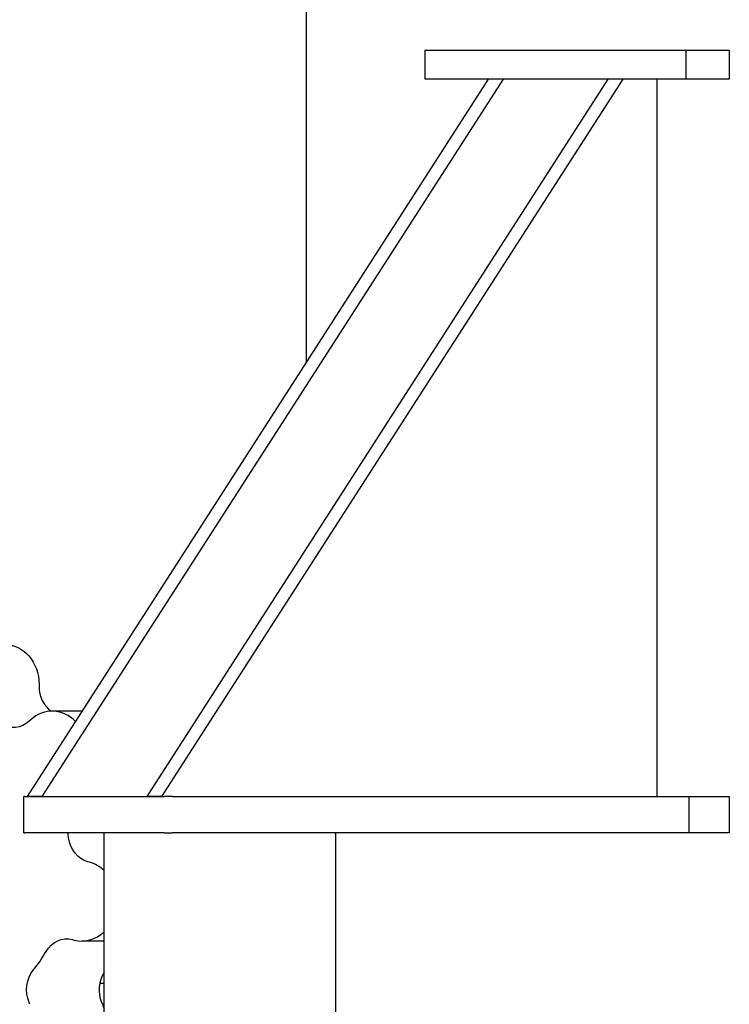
# Model space of a CAD drawing. Extents: x 0 to 796, y 0 to 496.
# Tile 134 of 222: x 357 to 369, y 205 to 222. Entities that reach past the tile are written whole.
import ezdxf

# ---------------------------------------------------------------- set-up
doc = ezdxf.new("R2010")
doc.units = 0
doc.header["$LTSCALE"] = 12
doc.header["$MEASUREMENT"] = 0
doc.layers.get('0').update_dxf_attribs({"linetype": 'CONTINUOUS'})
doc.layers.add('D', color=2, linetype='CONTINUOUS')
doc.layers.add('Q', color=4, linetype='CONTINUOUS')
doc.styles.get("Standard").update_dxf_attribs({"font": 'SIMPLEX.SHX', "width": 0.875})
doc.dimstyles.new('STANDARD$0', dxfattribs={"dimscale": 32, "dimtxt": 0.09375, "dimasz": 0.0625, "dimexe": 0.03125, "dimexo": 0.03125, "dimgap": 0.03125, "dimtad": 1, "dimtih": 1, "dimtoh": 1, "dimdec": 4, "dimzin": 12, "dimdsep": 46, "dimlunit": 5, "dimtxsty": 'Standard', "dimcen": -0.03125, "dimclrd": 256, "dimclre": 256, "dimclrt": 256, "dimadec": 0, "dimazin": 0, "dimtfac": 0.875, "dimtdec": 4, "dimtofl": 0, "dimtmove": 0, "dimatfit": 3, "dimfxl": 1, "dimtolj": 1, "dimtzin": 12, "dimlwd": 13, "dimlwe": 13, "dimarcsym": 0})

# ---------------------------------------------------------------- blocks, each defined once
blk = doc.blocks.new('*D125')
at = {"layer": 'D', "lineweight": 13, "transparency": 16777216}
for p, q in [((356.272, 260.481), (338.009, 260.481)), ((339.009, 258.481), (339.009, 228.481)), ((339.009, 193.481), (339.009, 223.481)), ((355.291, 191.481), (338.009, 191.481))]:
    blk.add_line(p, q, dxfattribs=at)
at = {"layer": 'D', "transparency": 16777216}
for points in [[(338.676, 258.481), (339.342, 258.481), (339.009, 260.481)], [(338.676, 193.481), (339.342, 193.481), (339.009, 191.481)]]:
    blk.add_solid(points, dxfattribs=at)
at = {"layer": 'D', "transparency": 16777216, "insert": (339.009, 225.981), "char_height": 3, "attachment_point": 5}
blk.add_mtext('\\A1;69', dxfattribs=at)

msp = doc.modelspace()

# ---------------------------------------------------------------- linework, layer by layer
for p, q in [((362.03341, 215.59396), (362.03341, 259.60578)), ((364.08168, 220.98078), (368.58168, 220.98078)), ((364.08168, 220.48078), (364.08168, 220.98078)), ((368.58168, 220.98078), (369.32719, 220.98078)), ((368.58168, 220.48078), (368.58168, 220.98078)), ((369.32719, 220.98078), (369.32719, 220.48078)), ((357.21882, 208.10578), (365.17543, 220.48078)), ((365.42543, 220.48078), (357.46882, 208.10578)), ((359.28132, 208.10578), (367.23793, 220.48078)), ((367.48793, 220.48078), (359.53132, 208.10578)), ((368.58168, 220.48078), (364.08168, 220.48078)), ((365.42543, 220.48078), (365.17543, 220.48078)), ((367.48793, 220.48078), (367.23793, 220.48078)), ((368.07884, 220.48078), (368.07884, 208.10578)), ((369.32719, 220.48078), (368.58168, 220.48078)), ((357.1755, 208.10578), (357.15876, 208.10578)), ((357.15876, 207.48078), (357.15876, 208.10578)), ((357.1755, 208.10578), (359.57464, 208.10578)), ((357.46882, 208.10578), (357.21882, 208.10578)), ((359.53132, 208.10578), (359.28132, 208.10578)), ((359.72111, 208.10578), (359.57464, 208.10578)), ((359.72111, 208.10578), (368.63581, 208.10578)), ((368.63581, 208.10578), (369.32719, 208.10578)), ((368.63581, 207.48078), (368.63581, 208.10578)), ((369.32719, 208.10578), (369.32719, 207.48078)), ((357.15876, 207.48078), (357.1755, 207.48078)), ((359.57464, 207.48078), (357.1755, 207.48078)), ((358.54014, 191.98078), (358.54014, 207.48078)), ((359.57464, 207.48078), (359.72111, 207.48078)), ((368.63581, 207.48078), (359.72111, 207.48078)), ((362.54014, 191.98078), (362.54014, 207.48078)), ((369.32719, 207.48078), (368.63581, 207.48078))]:
    msp.add_line(p, q)
at = {"layer": 'Q'}
for p, q in [((357.41882, 210.04328), (357.41882, 210.00606)), ((358.16522, 209.57772), (357.647, 209.57772)), ((357.27578, 209.42773), (357.25058, 209.40452)), ((358.29162, 206.96957), (358.2602, 206.97785)), ((357.99522, 205.63733), (358.02664, 205.62905)), ((358.54014, 205.61181), (358.15913, 205.61181)), ((358.46544, 204.88578), (358.54014, 204.88578)), ((357.2606, 204.51986), (357.24662, 204.55339)), ((358.49662, 204.55339), (358.5106, 204.51986))]:
    msp.add_line(p, q, dxfattribs=at)
at = {"layer": 'Q', "extrusion": (1.60363e-14, -1.43083e-32, -1)}
msp.add_ellipse((356.82342, 210.04328), major_axis=(0, 0.6875), ratio=0.8660254, start_param=0, end_param=1.57079633, dxfattribs=at)
at = {"layer": 'Q'}
for centre, major_axis, start_param, end_param in [((357.85183, 210.00606), (0, -0.5), -1.57079633, -0.54074236), ((357.647, 208.89022), (0, 0.6875), -0.74155435, 0.67319843), ((355.57342, 206.98078), (0, 2.75), -1.42114985, -1.38796119), ((358.15913, 206.29931), (0, 0.6875), -0.69440067, -0.22439948), ((358.15913, 206.29931), (0, -0.6875), -0.22439948, 0.69440067), ((355.57342, 206.98078), (0, 2.75), -2.31874775, -2.16924176), ((358.88675, 204.77033), (0, -0.5), -2.21352171, -1.12199738)]:
    msp.add_ellipse(centre, major_axis=major_axis, ratio=0.8660254, start_param=start_param, end_param=end_param, dxfattribs=at)
at = {"layer": 'Q', "extrusion": (1.60068e-14, -2.13829e-17, -1)}
msp.add_ellipse((356.9806, 209.79544), major_axis=(0, -0.5), ratio=0.8660254, start_param=-0.67319843, end_param=0.52355195, dxfattribs=at)
at = {"layer": 'Q', "extrusion": (1.60396e-14, -1.03589e-17, -1)}
msp.add_ellipse((358.35655, 207.46532), major_axis=(0, -0.5), ratio=0.8660254, start_param=0.22439948, end_param=1.42114985, dxfattribs=at)
at = {"layer": 'Q', "extrusion": (1.60541e-14, -6.62323e-18, -1)}
msp.add_ellipse((357.89887, 205.14986), major_axis=(0, 0.5), ratio=0.8660254, start_param=-0.9723509, end_param=0.22439948, dxfattribs=at)
at = {"layer": 'Q', "extrusion": (1.60115e-14, -7.28755e-18, -1)}
msp.add_ellipse((357.63675, 204.77033), major_axis=(0, 0.5), ratio=0.8660254, start_param=-2.01959528, end_param=-0.8228449, dxfattribs=at)
at = {"layer": 'Q', "extrusion": (1.59826e-14, 7.38082e-18, -1)}
msp.add_ellipse((358.05692, 205.98078), major_axis=(0, -1.095), ratio=0.8660254, start_param=-0.53467142, end_param=-0.49988654, dxfattribs=at)
at = {"layer": 'Q', "extrusion": (1.6034e-14, 1.04804e-17, -1)}
msp.add_ellipse((357.97417, 204.22156), major_axis=(0, -0.6875), ratio=0.8660254, start_param=-2.01959528, end_param=-1.88650898, dxfattribs=at)

# ---------------------------------------------------------------- dimensions: what is measured, and where the dimension line sits
at = {"layer": 'D'}
dim = msp.add_linear_dim(base=(339.00914, 260.48078), p1=(356.29134, 191.48078), p2=(357.27199, 260.48078), angle=90, dimstyle='STANDARD$0', override={"dimarcsym": 1}, dxfattribs=at)
dim.commit()
dim.dimension.update_dxf_attribs({"geometry": '*D125', "text_midpoint": (339.00914, 225.98078)})

doc.saveas('drawing.dxf')
